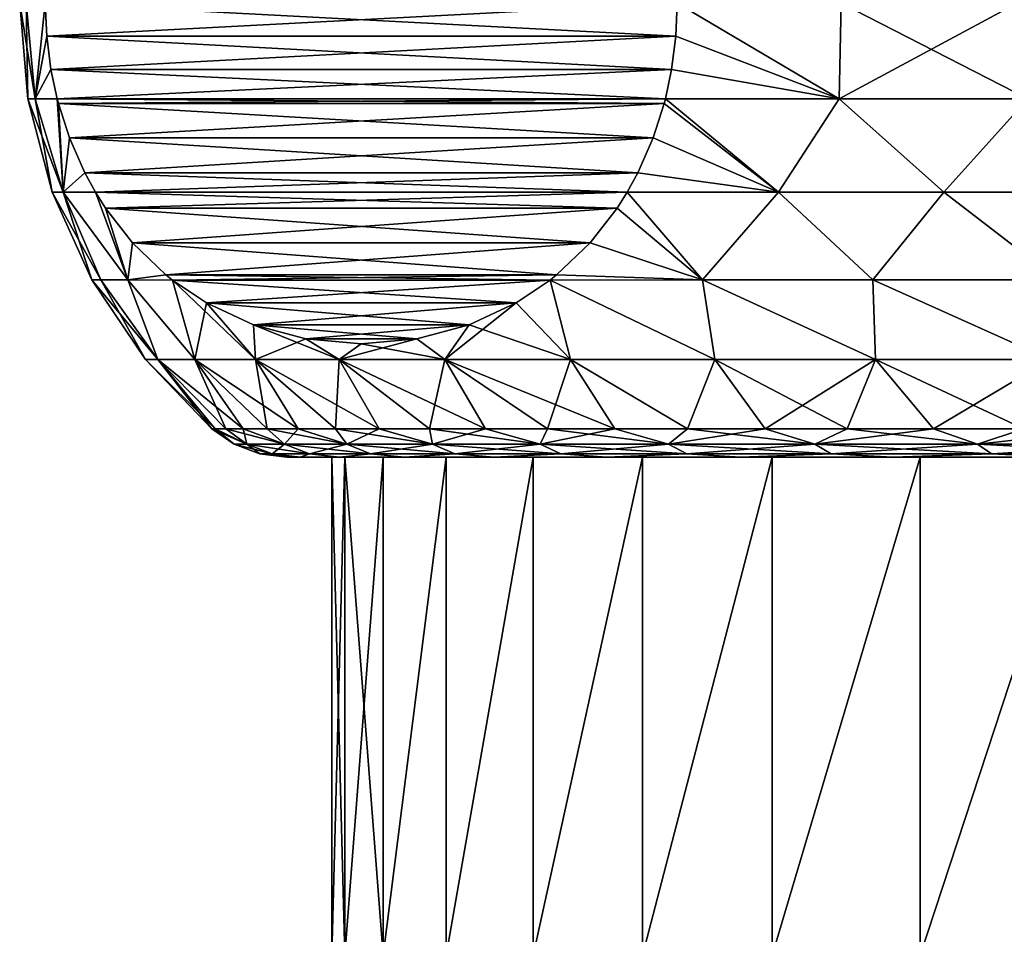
# Model space of a CAD drawing. Header units: metres. Extents: x -147 to 182, y -23 to 81.
# Tile 144 of 212: x 60.5 to 69.17, y 28.3 to 36.35. Entities that reach past the tile are written whole.
import ezdxf

# ---------------------------------------------------------------- set-up
doc = ezdxf.new("R2010")
doc.units = ezdxf.units.M
doc.layers.add('solid_ORA153_SW0001', color=7, linetype='CONTINUOUS')

msp = doc.modelspace()

# ---------------------------------------------------------------- linework, layer by layer
at = {"layer": 'solid_ORA153_SW0001'}
for points in [[(60.571747, 35.655998), (60.5, 36.5), (60.556534, 36.5, -1.343836)], [(60.636726, 35.655998, 1.437261), (60.5, 36.5), (60.571747, 35.655998)], [(60.556534, 36.5, 1.343836), (60.5, 36.5), (60.636726, 35.655998, 1.437261)], [(60.636726, 35.655998, -1.437261), (60.556534, 36.5, -1.343836), (60.725739, 36.5, -2.678175)], [(60.636726, 35.655998, -1.437261), (60.571747, 35.655998), (60.556534, 36.5, -1.343836)], [(60.725739, 36.5, 2.678175), (60.556534, 36.5, 1.343836), (60.636726, 35.655998, 1.437261)], [(60.737988, 36.208416, -2.699393), (60.636726, 35.655998, -1.437261), (60.725739, 36.5, -2.678175)], [(60.737988, 36.20842, 2.699392), (60.725739, 36.5, 2.678175), (60.636726, 35.655998, 1.437261)], [(66.28125, 36.20842, -12.300608), (60.737988, 36.208416, -2.699393), (60.725739, 36.5, -2.678175)], [(66.28125, 36.20842, -12.300608), (60.725739, 36.5, -2.678175), (66.293503, 36.5, -12.321825)], [(60.737988, 36.20842, 2.699392), (66.293503, 36.5, 12.321825), (60.725739, 36.5, 2.678175)], [(60.737988, 36.20842, 2.699392), (66.28125, 36.20842, 12.300608), (66.293503, 36.5, 12.321825)], [(66.28125, 36.20842, -12.300608), (66.293503, 36.5, -12.321825), (67.719887, 35.655998, -13.289802)], [(66.28125, 36.20842, 12.300608), (67.719887, 35.655998, 13.289802), (66.293503, 36.5, 12.321825)], [(66.293503, 36.5, -12.321825), (67.736198, 36.5, -13.3864), (67.719887, 35.655998, -13.289802)], [(67.719887, 35.655998, 13.289802), (67.736198, 36.5, 13.3864), (66.293503, 36.5, 12.321825)], [(69.28894, 36.5, -14.282878), (69.380753, 35.655998, -14.2487), (67.719887, 35.655998, -13.289802)], [(67.736198, 36.5, -13.3864), (69.28894, 36.5, -14.282878), (67.719887, 35.655998, -13.289802)], [(67.719887, 35.655998, 13.289802), (69.380753, 35.655998, 14.2487), (67.736198, 36.5, 13.3864)], [(69.380753, 35.655998, 14.2487), (69.28894, 36.5, 14.282878), (67.736198, 36.5, 13.3864)], [(60.737988, 36.20842, 2.699392), (60.636726, 35.655998, 1.437261), (60.775494, 35.91486, 2.764357)], [(60.737988, 36.208416, -2.699393), (60.775494, 35.914856, -2.764358), (60.636726, 35.655998, -1.437261)], [(66.28125, 36.20842, -12.300608), (66.243744, 35.914856, -12.235642), (60.737988, 36.208416, -2.699393)], [(60.737988, 36.20842, 2.699392), (60.775494, 35.91486, 2.764357), (66.28125, 36.20842, 12.300608)], [(66.243744, 35.914856, -12.235642), (60.775494, 35.914856, -2.764358), (60.737988, 36.208416, -2.699393)], [(60.775494, 35.91486, 2.764357), (66.243744, 35.91486, 12.235643), (66.28125, 36.20842, 12.300608)], [(66.28125, 36.20842, -12.300608), (67.719887, 35.655998, -13.289802), (66.243744, 35.914856, -12.235642)], [(66.28125, 36.20842, 12.300608), (66.243744, 35.91486, 12.235643), (67.719887, 35.655998, 13.289802)], [(60.775494, 35.91486, 2.764357), (60.636726, 35.655998, 1.437261), (60.830452, 35.656414, 2.85955)], [(60.775494, 35.914856, -2.764358), (60.830452, 35.656414, -2.85955), (60.636726, 35.655998, -1.437261)], [(60.775494, 35.91486, 2.764357), (60.830452, 35.656414, 2.85955), (66.243744, 35.91486, 12.235643)], [(66.188782, 35.656414, -12.14045), (60.830452, 35.656414, -2.85955), (60.775494, 35.914856, -2.764358)], [(66.243744, 35.914856, -12.235642), (66.188782, 35.656414, -12.14045), (60.775494, 35.914856, -2.764358)], [(60.830452, 35.656414, 2.85955), (66.188782, 35.656414, 12.14045), (66.243744, 35.91486, 12.235643)], [(66.243744, 35.91486, 12.235643), (66.188782, 35.656414, 12.14045), (67.719887, 35.655998, 13.289802)], [(66.243744, 35.914856, -12.235642), (67.719887, 35.655998, -13.289802), (66.188782, 35.656414, -12.14045)], [(60.785217, 34.835419), (60.571747, 35.655998), (60.636726, 35.655998, -1.437261)], [(60.881565, 34.835419, 1.737504), (60.571747, 35.655998), (60.785217, 34.835419)], [(60.636726, 35.655998, 1.437261), (60.571747, 35.655998), (60.881565, 34.835419, 1.737504)], [(60.881565, 34.835419, -1.737504), (60.636726, 35.655998, -1.437261), (60.830452, 35.656414, -2.85955)], [(60.830452, 35.656414, 2.85955), (60.636726, 35.655998, 1.437261), (60.881565, 34.835419, 1.737504)], [(60.881565, 34.835419, -1.737504), (60.785217, 34.835419), (60.636726, 35.655998, -1.437261)], [(60.881565, 34.835419, -1.737504), (60.830452, 35.656414, -2.85955), (60.840881, 35.616516, -2.87761)], [(66.17836, 35.616516, -12.12239), (60.840881, 35.616516, -2.87761), (60.830452, 35.656414, -2.85955)], [(66.17836, 35.616516, -12.12239), (60.830452, 35.656414, -2.85955), (66.188782, 35.656414, -12.14045)], [(60.840881, 35.61652, 2.877609), (66.188782, 35.656414, 12.14045), (60.830452, 35.656414, 2.85955)], [(60.840881, 35.61652, 2.877609), (60.830452, 35.656414, 2.85955), (60.881565, 34.835419, 1.737504)], [(60.840881, 35.61652, 2.877609), (66.17836, 35.61652, 12.122391), (66.188782, 35.656414, 12.14045)], [(66.17836, 35.616516, -12.12239), (66.188782, 35.656414, -12.14045), (67.186058, 34.835419, -12.657207)], [(67.186058, 34.835419, 12.657207), (66.188782, 35.656414, 12.14045), (66.17836, 35.61652, 12.122391)], [(66.188782, 35.656414, -12.14045), (67.719887, 35.655998, -13.289802), (67.186058, 34.835419, -12.657207)], [(67.186058, 34.835419, 12.657207), (67.719887, 35.655998, 13.289802), (66.188782, 35.656414, 12.14045)], [(67.719887, 35.655998, -13.289802), (68.642609, 34.835419, -13.609401), (67.186058, 34.835419, -12.657207)], [(67.186058, 34.835419, 12.657207), (68.642609, 34.835419, 13.609401), (67.719887, 35.655998, 13.289802)], [(67.719887, 35.655998, -13.289802), (69.380753, 35.655998, -14.2487), (68.642609, 34.835419, -13.609401)], [(68.642609, 34.835419, 13.609401), (69.380753, 35.655998, 14.2487), (67.719887, 35.655998, 13.289802)], [(69.380753, 35.655998, -14.2487), (70.195503, 34.835419, -14.394712), (68.642609, 34.835419, -13.609401)], [(68.642609, 34.835419, 13.609401), (70.195503, 34.835419, 14.394712), (69.380753, 35.655998, 14.2487)], [(60.938332, 35.312962, 3.046401), (66.17836, 35.61652, 12.122391), (60.840881, 35.61652, 2.877609)], [(60.938332, 35.312962, 3.046401), (60.840881, 35.61652, 2.877609), (60.881565, 34.835419, 1.737504)], [(60.938332, 35.312962, -3.046402), (60.881565, 34.835419, -1.737504), (60.840881, 35.616516, -2.87761)], [(66.080902, 35.312962, -11.953598), (60.938332, 35.312962, -3.046402), (60.840881, 35.616516, -2.87761)], [(66.080902, 35.312962, -11.953598), (60.840881, 35.616516, -2.87761), (66.17836, 35.616516, -12.12239)], [(60.938332, 35.312962, 3.046401), (66.080902, 35.312962, 11.953599), (66.17836, 35.61652, 12.122391)], [(66.080902, 35.312962, 11.953599), (67.186058, 34.835419, 12.657207), (66.17836, 35.61652, 12.122391)], [(66.080902, 35.312962, -11.953598), (66.17836, 35.616516, -12.12239), (67.186058, 34.835419, -12.657207)], [(60.938332, 35.312962, -3.046402), (61.074055, 35.004501, -3.281479), (60.881565, 34.835419, -1.737504)], [(60.938332, 35.312962, 3.046401), (60.881565, 34.835419, 1.737504), (61.074055, 35.004505, 3.281477)], [(65.945183, 35.004501, -11.718521), (61.074055, 35.004501, -3.281479), (60.938332, 35.312962, -3.046402)], [(66.080902, 35.312962, -11.953598), (65.945183, 35.004501, -11.718521), (60.938332, 35.312962, -3.046402)], [(60.938332, 35.312962, 3.046401), (61.074055, 35.004505, 3.281477), (66.080902, 35.312962, 11.953599)], [(61.074055, 35.004505, 3.281477), (65.945183, 35.004505, 11.718523), (66.080902, 35.312962, 11.953599)], [(66.080902, 35.312962, -11.953598), (67.186058, 34.835419, -12.657207), (65.945183, 35.004501, -11.718521)], [(66.080902, 35.312962, 11.953599), (65.945183, 35.004505, 11.718523), (67.186058, 34.835419, 12.657207)], [(61.074055, 35.004505, 3.281477), (60.881565, 34.835419, 1.737504), (61.166435, 34.83614, 3.441486)], [(61.074055, 35.004501, -3.281479), (61.166435, 34.83614, -3.441486), (60.881565, 34.835419, -1.737504)], [(61.074055, 35.004505, 3.281477), (61.166435, 34.83614, 3.441486), (65.945183, 35.004505, 11.718523)], [(65.852806, 34.83614, -11.558514), (61.166435, 34.83614, -3.441486), (61.074055, 35.004501, -3.281479)], [(65.945183, 35.004501, -11.718521), (65.852806, 34.83614, -11.558514), (61.074055, 35.004501, -3.281479)], [(61.166435, 34.83614, 3.441486), (65.852806, 34.83614, 11.558515), (65.945183, 35.004505, 11.718523)], [(65.945183, 35.004505, 11.718523), (65.852806, 34.83614, 11.558515), (67.186058, 34.835419, 12.657207)], [(65.945183, 35.004501, -11.718521), (67.186058, 34.835419, -12.657207), (65.852806, 34.83614, -11.558514)], [(61.13427, 34.06271), (60.785217, 34.835419), (60.881565, 34.835419, -1.737504)], [(61.214138, 34.06271, 1.564646), (60.785217, 34.835419), (61.13427, 34.06271)], [(60.881565, 34.835419, 1.737504), (60.785217, 34.835419), (61.214138, 34.06271, 1.564646)], [(61.452915, 34.06271, -3.113028), (60.881565, 34.835419, -1.737504), (61.166435, 34.83614, -3.441486)], [(61.166435, 34.83614, 3.441486), (60.881565, 34.835419, 1.737504), (61.452915, 34.06271, 3.113027)], [(61.214138, 34.06271, -1.564647), (61.13427, 34.06271), (60.881565, 34.835419, -1.737504)], [(61.452915, 34.06271, -3.113028), (61.214138, 34.06271, -1.564647), (60.881565, 34.835419, -1.737504)], [(60.881565, 34.835419, 1.737504), (61.214138, 34.06271, 1.564646), (61.452915, 34.06271, 3.113027)], [(61.452915, 34.06271, -3.113028), (61.166435, 34.83614, -3.441486), (61.256245, 34.69389, -3.597044)], [(65.762993, 34.69389, -11.402956), (61.256245, 34.69389, -3.597044), (61.166435, 34.83614, -3.441486)], [(65.762993, 34.69389, -11.402956), (61.166435, 34.83614, -3.441486), (65.852806, 34.83614, -11.558514)], [(61.256245, 34.69389, 3.597043), (65.852806, 34.83614, 11.558515), (61.166435, 34.83614, 3.441486)], [(61.256245, 34.69389, 3.597043), (61.166435, 34.83614, 3.441486), (61.452915, 34.06271, 3.113027)], [(61.256245, 34.69389, 3.597043), (65.762993, 34.69389, 11.402957), (65.852806, 34.83614, 11.558515)], [(65.762993, 34.69389, -11.402956), (65.852806, 34.83614, -11.558514), (66.516701, 34.06271, -11.680727)], [(66.516701, 34.06271, 11.680727), (65.852806, 34.83614, 11.558515), (65.762993, 34.69389, 11.402957)], [(65.852806, 34.83614, -11.558514), (67.186058, 34.835419, -12.657207), (66.516701, 34.06271, -11.680727)], [(66.516701, 34.06271, 11.680727), (67.186058, 34.835419, 12.657207), (65.852806, 34.83614, 11.558515)], [(67.186058, 34.835419, -12.657207), (68.017601, 34.06271, -12.812283), (66.516701, 34.06271, -11.680727)], [(66.516701, 34.06271, 11.680727), (68.017601, 34.06271, 12.812283), (67.186058, 34.835419, 12.657207)], [(67.186058, 34.835419, -12.657207), (68.642609, 34.835419, -13.609401), (68.017601, 34.06271, -12.812283)], [(68.017601, 34.06271, 12.812283), (68.642609, 34.835419, 13.609401), (67.186058, 34.835419, 12.657207)], [(68.642609, 34.835419, -13.609401), (69.645432, 34.06271, -13.752113), (68.017601, 34.06271, -12.812283)], [(68.017601, 34.06271, 12.812283), (69.645432, 34.06271, 13.752113), (68.642609, 34.835419, 13.609401)], [(68.642609, 34.835419, -13.609401), (70.195503, 34.835419, -14.394712), (69.645432, 34.06271, -13.752113)], [(69.645432, 34.06271, 13.752113), (70.195503, 34.835419, 14.394712), (68.642609, 34.835419, 13.609401)], [(61.492901, 34.389664, -4.006943), (61.452915, 34.06271, -3.113028), (61.256245, 34.69389, -3.597044)], [(65.526337, 34.389664, -10.993056), (61.492901, 34.389664, -4.006943), (61.256245, 34.69389, -3.597044)], [(65.526337, 34.389664, -10.993056), (61.256245, 34.69389, -3.597044), (65.762993, 34.69389, -11.402956)], [(61.492901, 34.389664, 4.006944), (65.762993, 34.69389, 11.402957), (61.256245, 34.69389, 3.597043)], [(61.492901, 34.389664, 4.006944), (61.256245, 34.69389, 3.597043), (61.452915, 34.06271, 3.113027)], [(61.492901, 34.389664, 4.006944), (65.526337, 34.389664, 10.993055), (65.762993, 34.69389, 11.402957)], [(65.526337, 34.389664, -10.993056), (65.762993, 34.69389, -11.402956), (66.516701, 34.06271, -11.680727)], [(65.526337, 34.389664, 10.993055), (66.516701, 34.06271, 11.680727), (65.762993, 34.69389, 11.402957)], [(61.492901, 34.389664, -4.006943), (61.789001, 34.106102, -4.519803), (61.452915, 34.06271, -3.113028)], [(61.492901, 34.389664, 4.006944), (61.452915, 34.06271, 3.113027), (61.789005, 34.106098, 4.519807)], [(65.230232, 34.106102, -10.480195), (61.789001, 34.106102, -4.519803), (61.492901, 34.389664, -4.006943)], [(65.526337, 34.389664, -10.993056), (65.230232, 34.106102, -10.480195), (61.492901, 34.389664, -4.006943)], [(61.492901, 34.389664, 4.006944), (61.789005, 34.106098, 4.519807), (65.526337, 34.389664, 10.993055)], [(61.789005, 34.106098, 4.519807), (65.230232, 34.106098, 10.480191), (65.526337, 34.389664, 10.993055)], [(65.526337, 34.389664, -10.993056), (66.516701, 34.06271, -11.680727), (65.230232, 34.106102, -10.480195)], [(65.526337, 34.389664, 10.993055), (65.230232, 34.106098, 10.480191), (66.516701, 34.06271, 11.680727)], [(61.789001, 34.106102, -4.519803), (61.84663, 34.060196, -4.619618), (61.452915, 34.06271, -3.113028)], [(61.789005, 34.106098, 4.519807), (61.452915, 34.06271, 3.113027), (61.84663, 34.060196, 4.619618)], [(65.172607, 34.060196, -10.380382), (61.84663, 34.060196, -4.619618), (61.789001, 34.106102, -4.519803)], [(65.230232, 34.106102, -10.480195), (65.172607, 34.060196, -10.380382), (61.789001, 34.106102, -4.519803)], [(61.789005, 34.106098, 4.519807), (61.84663, 34.060196, 4.619618), (65.230232, 34.106098, 10.480191)], [(61.84663, 34.060196, 4.619618), (65.172607, 34.060196, 10.380382), (65.230232, 34.106098, 10.480191)], [(65.230232, 34.106102, -10.480195), (66.516701, 34.06271, -11.680727), (65.172607, 34.060196, -10.380382)], [(65.230232, 34.106098, 10.480191), (65.172607, 34.060196, 10.380382), (66.516701, 34.06271, 11.680727)], [(61.608864, 33.360085), (61.13427, 34.06271), (61.214138, 34.06271, -1.564647)], [(61.717438, 33.360085, 1.794928), (61.13427, 34.06271), (61.608864, 33.360085)], [(61.214138, 34.06271, 1.564646), (61.13427, 34.06271), (61.717438, 33.360085, 1.794928)], [(61.717438, 33.360085, -1.794928), (61.214138, 34.06271, -1.564647), (61.452915, 34.06271, -3.113028)], [(61.717438, 33.360085, -1.794928), (61.608864, 33.360085), (61.214138, 34.06271, -1.564647)], [(61.452915, 34.06271, 3.113027), (61.214138, 34.06271, 1.564646), (61.717438, 33.360085, 1.794928)], [(62.041573, 33.360085, -3.563682), (61.452915, 34.06271, -3.113028), (61.84663, 34.060196, -4.619618)], [(62.041573, 33.360085, -3.563682), (61.717438, 33.360085, -1.794928), (61.452915, 34.06271, -3.113028)], [(61.452915, 34.06271, 3.113027), (61.717438, 33.360085, 1.794928), (62.041573, 33.360085, 3.563682)], [(61.84663, 34.060196, 4.619618), (61.452915, 34.06271, 3.113027), (62.041573, 33.360085, 3.563682)], [(62.041573, 33.360085, -3.563682), (61.84663, 34.060196, -4.619618), (62.145721, 33.859661, -5.137659)], [(64.873512, 33.859661, -9.862336), (62.145721, 33.859661, -5.137659), (61.84663, 34.060196, -4.619618)], [(64.873512, 33.859661, -9.862336), (61.84663, 34.060196, -4.619618), (65.172607, 34.060196, -10.380382)], [(62.145725, 33.859661, 5.137665), (65.172607, 34.060196, 10.380382), (61.84663, 34.060196, 4.619618)], [(61.84663, 34.060196, 4.619618), (62.041573, 33.360085, 3.563682), (62.576546, 33.360085, 5.280469)], [(62.145725, 33.859661, 5.137665), (61.84663, 34.060196, 4.619618), (62.576546, 33.360085, 5.280469)], [(62.145725, 33.859661, 5.137665), (64.873512, 33.859657, 9.862331), (65.172607, 34.060196, 10.380382)], [(64.873512, 33.859661, -9.862336), (65.172607, 34.060196, -10.380382), (65.353828, 33.360085, -9.87465)], [(65.353828, 33.360085, 9.87465), (65.172607, 34.060196, 10.380382), (64.873512, 33.859657, 9.862331)], [(65.172607, 34.060196, -10.380382), (66.516701, 34.06271, -11.680727), (66.625351, 33.360085, -11.146175)], [(66.625351, 33.360085, 11.146175), (66.516701, 34.06271, 11.680727), (65.172607, 34.060196, 10.380382)], [(65.172607, 34.060196, -10.380382), (66.625351, 33.360085, -11.146175), (65.353828, 33.360085, -9.87465)], [(65.353828, 33.360085, 9.87465), (66.625351, 33.360085, 11.146175), (65.172607, 34.060196, 10.380382)], [(66.516701, 34.06271, -11.680727), (68.040871, 33.360085, -12.255164), (66.625351, 33.360085, -11.146175)], [(66.516701, 34.06271, -11.680727), (68.017601, 34.06271, -12.812283), (68.040871, 33.360085, -12.255164)], [(68.040871, 33.360085, 12.255164), (68.017601, 34.06271, 12.812283), (66.516701, 34.06271, 11.680727)], [(66.625351, 33.360085, 11.146175), (68.040871, 33.360085, 12.255164), (66.516701, 34.06271, 11.680727)], [(68.017601, 34.06271, -12.812283), (69.579742, 33.360085, -13.185446), (68.040871, 33.360085, -12.255164)], [(68.017601, 34.06271, -12.812283), (69.645432, 34.06271, -13.752113), (69.579742, 33.360085, -13.185446)], [(69.579742, 33.360085, 13.185446), (69.645432, 34.06271, 13.752113), (68.017601, 34.06271, 12.812283)], [(68.040871, 33.360085, 12.255164), (69.579742, 33.360085, 13.185446), (68.017601, 34.06271, 12.812283)], [(62.576546, 33.360085, -5.280469), (62.041573, 33.360085, -3.563682), (62.145721, 33.859661, -5.137659)], [(62.56036, 33.666569, -5.855833), (62.576546, 33.360085, -5.280469), (62.145721, 33.859661, -5.137659)], [(64.458878, 33.666569, -9.144157), (62.145721, 33.859661, -5.137659), (64.873512, 33.859661, -9.862336)], [(62.56036, 33.666569, -5.855833), (62.145721, 33.859661, -5.137659), (64.458878, 33.666569, -9.144157)], [(62.560364, 33.666569, 5.855839), (64.873512, 33.859657, 9.862331), (62.145725, 33.859661, 5.137665)], [(62.560364, 33.666569, 5.855839), (62.145725, 33.859661, 5.137665), (62.576546, 33.360085, 5.280469)], [(64.45887, 33.666565, 9.144153), (64.873512, 33.859657, 9.862331), (62.560364, 33.666569, 5.855839)], [(64.873512, 33.859661, -9.862336), (65.353828, 33.360085, -9.87465), (64.244835, 33.360085, -8.459129)], [(64.458878, 33.666569, -9.144157), (64.873512, 33.859661, -9.862336), (64.244835, 33.360085, -8.459129)], [(64.45887, 33.666565, 9.144153), (65.353828, 33.360085, 9.87465), (64.873512, 33.859657, 9.862331)], [(62.56036, 33.666569, -5.855833), (63.021736, 33.542744, -6.654959), (62.576546, 33.360085, -5.280469)], [(62.56036, 33.666569, -5.855833), (64.458878, 33.666569, -9.144157), (63.997498, 33.542744, -8.345028)], [(62.56036, 33.666569, -5.855833), (63.997498, 33.542744, -8.345028), (63.021736, 33.542744, -6.654959)], [(62.560364, 33.666569, 5.855839), (62.576546, 33.360085, 5.280469), (63.314552, 33.360085, 6.920256)], [(63.021736, 33.542744, 6.654963), (62.560364, 33.666569, 5.855839), (63.314552, 33.360085, 6.920256)], [(64.45887, 33.666565, 9.144153), (62.560364, 33.666569, 5.855839), (63.021736, 33.542744, 6.654963)], [(64.45887, 33.666565, 9.144153), (63.021736, 33.542744, 6.654963), (63.997494, 33.542744, 8.345025)], [(64.45887, 33.666565, 9.144153), (63.997494, 33.542744, 8.345025), (64.244835, 33.360085, 8.459129)], [(63.997498, 33.542744, -8.345028), (64.458878, 33.666569, -9.144157), (64.244835, 33.360085, -8.459129)], [(64.45887, 33.666565, 9.144153), (64.244835, 33.360085, 8.459129), (65.353828, 33.360085, 9.87465)], [(63.021736, 33.542744, -6.654959), (63.314552, 33.360085, -6.920256), (62.576546, 33.360085, -5.280469)], [(63.021736, 33.542744, -6.654959), (63.509617, 33.5, -7.499994), (63.314552, 33.360085, -6.920256)], [(63.021736, 33.542744, -6.654959), (63.997498, 33.542744, -8.345028), (63.509617, 33.5, -7.499994)], [(63.509617, 33.5, 7.499995), (63.021736, 33.542744, 6.654963), (63.314552, 33.360085, 6.920256)], [(63.997494, 33.542744, 8.345025), (63.021736, 33.542744, 6.654963), (63.509617, 33.5, 7.499995)], [(63.997498, 33.542744, -8.345028), (64.244835, 33.360085, -8.459129), (63.314552, 33.360085, -6.920256)], [(63.509617, 33.5, -7.499994), (63.997498, 33.542744, -8.345028), (63.314552, 33.360085, -6.920256)], [(63.509617, 33.5, 7.499995), (63.314552, 33.360085, 6.920256), (64.244835, 33.360085, 8.459129)], [(63.997494, 33.542744, 8.345025), (63.509617, 33.5, 7.499995), (64.244835, 33.360085, 8.459129)], [(61.717438, 33.360085, -1.794928), (62.19281, 32.75), (61.608864, 33.360085)], [(62.223442, 32.75, 0.935735), (61.608864, 33.360085), (62.19281, 32.75)], [(61.717438, 33.360085, 1.794928), (61.608864, 33.360085), (62.223442, 32.75, 0.935735)], [(61.717438, 33.360085, -1.794928), (62.223442, 32.75, -0.935735), (62.19281, 32.75)], [(61.717438, 33.360085, -1.794928), (62.315212, 32.75, -1.867463), (62.223442, 32.75, -0.935735)], [(62.041573, 33.360085, -3.563682), (62.315212, 32.75, -1.867463), (61.717438, 33.360085, -1.794928)], [(61.717438, 33.360085, 1.794928), (62.223442, 32.75, 0.935735), (62.315212, 32.75, 1.867463)], [(61.717438, 33.360085, 1.794928), (62.315212, 32.75, 1.867463), (62.46772, 32.75, 2.791194)], [(61.717438, 33.360085, 1.794928), (62.46772, 32.75, 2.791194), (62.041573, 33.360085, 3.563682)], [(62.041573, 33.360085, -3.563682), (62.680317, 32.75, -3.702973), (62.46772, 32.75, -2.791194)], [(62.576546, 33.360085, -5.280469), (62.680317, 32.75, -3.702973), (62.041573, 33.360085, -3.563682)], [(62.041573, 33.360085, -3.563682), (62.46772, 32.75, -2.791194), (62.315212, 32.75, -1.867463)], [(62.041573, 33.360085, 3.563682), (62.46772, 32.75, 2.791194), (62.680317, 32.75, 3.702973)], [(62.041573, 33.360085, 3.563682), (62.680317, 32.75, 3.702973), (62.952091, 32.75, 4.598895)], [(62.041573, 33.360085, 3.563682), (62.952091, 32.75, 4.598895), (62.576546, 33.360085, 5.280469)], [(62.576546, 33.360085, -5.280469), (63.281879, 32.75, -5.475124), (62.952091, 32.75, -4.598895)], [(63.314552, 33.360085, -6.920256), (63.281879, 32.75, -5.475124), (62.576546, 33.360085, -5.280469)], [(62.576546, 33.360085, -5.280469), (62.952091, 32.75, -4.598895), (62.680317, 32.75, -3.702973)], [(62.576546, 33.360085, 5.280469), (62.952091, 32.75, 4.598895), (63.281879, 32.75, 5.475124)], [(62.576546, 33.360085, 5.280469), (63.281879, 32.75, 5.475124), (63.668274, 32.75, 6.327908)], [(62.576546, 33.360085, 5.280469), (63.668274, 32.75, 6.327908), (63.314552, 33.360085, 6.920256)], [(63.314552, 33.360085, -6.920256), (63.668274, 32.75, -6.327908), (63.281879, 32.75, -5.475124)], [(63.314552, 33.360085, -6.920256), (64.109612, 32.75, -7.153594), (63.668274, 32.75, -6.327908)], [(64.244835, 33.360085, -8.459129), (64.109612, 32.75, -7.153594), (63.314552, 33.360085, -6.920256)], [(63.314552, 33.360085, 6.920256), (63.668274, 32.75, 6.327908), (64.109612, 32.75, 7.153594)], [(63.314552, 33.360085, 6.920256), (64.109612, 32.75, 7.153594), (64.604004, 32.75, 7.948648)], [(63.314552, 33.360085, 6.920256), (64.604004, 32.75, 7.948648), (64.244835, 33.360085, 8.459129)], [(64.244835, 33.360085, -8.459129), (64.604004, 32.75, -7.948648), (64.109612, 32.75, -7.153594)], [(64.244835, 33.360085, -8.459129), (65.149345, 32.75, -8.709665), (64.604004, 32.75, -7.948648)], [(65.353828, 33.360085, -9.87465), (65.149345, 32.75, -8.709665), (64.244835, 33.360085, -8.459129)], [(64.244835, 33.360085, 8.459129), (64.604004, 32.75, 7.948648), (65.149345, 32.75, 8.709665)], [(64.244835, 33.360085, 8.459129), (65.149345, 32.75, 8.709665), (65.743286, 32.75, 9.433385)], [(64.244835, 33.360085, 8.459129), (65.743286, 32.75, 9.433385), (65.353828, 33.360085, 9.87465)], [(65.353828, 33.360085, -9.87465), (65.743286, 32.75, -9.433385), (65.149345, 32.75, -8.709665)], [(65.353828, 33.360085, -9.87465), (66.383293, 32.75, -10.116711), (65.743286, 32.75, -9.433385)], [(66.625351, 33.360085, -11.146175), (66.383293, 32.75, -10.116711), (65.353828, 33.360085, -9.87465)], [(65.353828, 33.360085, 9.87465), (65.743286, 32.75, 9.433385), (66.383293, 32.75, 10.116711)], [(65.353828, 33.360085, 9.87465), (66.383293, 32.75, 10.116711), (66.625351, 33.360085, 11.146175)], [(66.625351, 33.360085, -11.146175), (67.066612, 32.75, -10.756714), (66.383293, 32.75, -10.116711)], [(66.625351, 33.360085, 11.146175), (66.383293, 32.75, 10.116711), (67.066612, 32.75, 10.756714)], [(68.040871, 33.360085, -12.255164), (67.066612, 32.75, -10.756714), (66.625351, 33.360085, -11.146175)], [(66.625351, 33.360085, 11.146175), (67.066612, 32.75, 10.756714), (67.790337, 32.75, 11.350657)], [(66.625351, 33.360085, 11.146175), (67.790337, 32.75, 11.350657), (68.040871, 33.360085, 12.255164)], [(68.040871, 33.360085, -12.255164), (67.790337, 32.75, -11.350657), (67.066612, 32.75, -10.756714)], [(68.040871, 33.360085, -12.255164), (68.551353, 32.75, -11.895993), (67.790337, 32.75, -11.350657)], [(68.040871, 33.360085, 12.255164), (67.790337, 32.75, 11.350657), (68.551353, 32.75, 11.895993)], [(69.579742, 33.360085, -13.185446), (68.551353, 32.75, -11.895993), (68.040871, 33.360085, -12.255164)], [(68.040871, 33.360085, 12.255164), (68.551353, 32.75, 11.895993), (69.346405, 32.75, 12.390389)], [(68.040871, 33.360085, 12.255164), (69.346405, 32.75, 12.390389), (69.579742, 33.360085, 13.185446)], [(69.579742, 33.360085, -13.185446), (69.346405, 32.75, -12.390389), (68.551353, 32.75, -11.895993)], [(62.223442, 32.75, -0.935735), (62.390854, 32.61385), (62.19281, 32.75)], [(62.50211, 32.61385, 1.768345), (62.19281, 32.75), (62.390854, 32.61385)], [(62.223442, 32.75, 0.935735), (62.19281, 32.75), (62.50211, 32.61385, 1.768345)], [(62.223442, 32.75, -0.935735), (62.50211, 32.61385, -1.768345), (62.390854, 32.61385)], [(62.223442, 32.75, -0.935735), (62.315212, 32.75, -1.867463), (62.50211, 32.61385, -1.768345)], [(62.315212, 32.75, 1.867463), (62.223442, 32.75, 0.935735), (62.50211, 32.61385, 1.768345)], [(62.315212, 32.75, -1.867463), (62.46772, 32.75, -2.791194), (62.50211, 32.61385, -1.768345)], [(62.315212, 32.75, 1.867463), (62.50211, 32.61385, 1.768345), (62.834118, 32.61385, 3.508802)], [(62.46772, 32.75, 2.791194), (62.315212, 32.75, 1.867463), (62.834118, 32.61385, 3.508802)], [(62.46772, 32.75, -2.791194), (62.834118, 32.61385, -3.508802), (62.50211, 32.61385, -1.768345)], [(62.46772, 32.75, -2.791194), (62.680317, 32.75, -3.702973), (62.834118, 32.61385, -3.508802)], [(62.680317, 32.75, 3.702973), (62.46772, 32.75, 2.791194), (62.834118, 32.61385, 3.508802)], [(62.680317, 32.75, -3.702973), (62.952091, 32.75, -4.598895), (62.834118, 32.61385, -3.508802)], [(62.680317, 32.75, 3.702973), (62.834118, 32.61385, 3.508802), (63.381649, 32.61385, 5.193923)], [(62.952091, 32.75, 4.598895), (62.680317, 32.75, 3.702973), (63.381649, 32.61385, 5.193923)], [(62.952091, 32.75, -4.598895), (63.381649, 32.61385, -5.193923), (62.834118, 32.61385, -3.508802)], [(62.952091, 32.75, -4.598895), (63.281879, 32.75, -5.475124), (63.381649, 32.61385, -5.193923)], [(63.281879, 32.75, 5.475124), (62.952091, 32.75, 4.598895), (63.381649, 32.61385, 5.193923)], [(63.281879, 32.75, -5.475124), (63.668274, 32.75, -6.327908), (63.381649, 32.61385, -5.193923)], [(63.281879, 32.75, 5.475124), (63.381649, 32.61385, 5.193923), (64.136063, 32.61385, 6.797133)], [(63.668274, 32.75, 6.327908), (63.281879, 32.75, 5.475124), (64.136063, 32.61385, 6.797133)], [(63.668274, 32.75, -6.327908), (64.136063, 32.61385, -6.797133), (63.381649, 32.61385, -5.193923)], [(63.668274, 32.75, -6.327908), (64.109612, 32.75, -7.153594), (64.136063, 32.61385, -6.797133)], [(64.109612, 32.75, 7.153594), (63.668274, 32.75, 6.327908), (64.136063, 32.61385, 6.797133)], [(64.109612, 32.75, -7.153594), (64.604004, 32.75, -7.948648), (64.136063, 32.61385, -6.797133)], [(64.109612, 32.75, 7.153594), (64.136063, 32.61385, 6.797133), (65.085457, 32.61385, 8.293148)], [(64.604004, 32.75, 7.948648), (64.109612, 32.75, 7.153594), (65.085457, 32.61385, 8.293148)], [(64.604004, 32.75, -7.948648), (65.085457, 32.61385, -8.293148), (64.136063, 32.61385, -6.797133)], [(64.604004, 32.75, -7.948648), (65.149345, 32.75, -8.709665), (65.085457, 32.61385, -8.293148)], [(65.149345, 32.75, 8.709665), (64.604004, 32.75, 7.948648), (65.085457, 32.61385, 8.293148)], [(65.743286, 32.75, -9.433385), (66.214874, 32.61385, -9.658376), (65.085457, 32.61385, -8.293148)], [(65.149345, 32.75, -8.709665), (65.743286, 32.75, -9.433385), (65.085457, 32.61385, -8.293148)], [(65.149345, 32.75, 8.709665), (65.085457, 32.61385, 8.293148), (66.214874, 32.61385, 9.658376)], [(65.743286, 32.75, 9.433385), (65.149345, 32.75, 8.709665), (66.214874, 32.61385, 9.658376)], [(65.743286, 32.75, -9.433385), (66.383293, 32.75, -10.116711), (66.214874, 32.61385, -9.658376)], [(66.383293, 32.75, 10.116711), (65.743286, 32.75, 9.433385), (66.214874, 32.61385, 9.658376)], [(67.066612, 32.75, -10.756714), (67.506493, 32.61385, -10.871284), (66.214874, 32.61385, -9.658376)], [(66.383293, 32.75, -10.116711), (67.066612, 32.75, -10.756714), (66.214874, 32.61385, -9.658376)], [(66.383293, 32.75, 10.116711), (66.214874, 32.61385, 9.658376), (67.506493, 32.61385, 10.871284)], [(67.066612, 32.75, 10.756714), (66.383293, 32.75, 10.116711), (67.506493, 32.61385, 10.871284)], [(67.066612, 32.75, -10.756714), (67.790337, 32.75, -11.350657), (67.506493, 32.61385, -10.871284)], [(67.790337, 32.75, 11.350657), (67.066612, 32.75, 10.756714), (67.506493, 32.61385, 10.871284)], [(68.551353, 32.75, -11.895993), (68.939941, 32.61385, -11.912746), (67.506493, 32.61385, -10.871284)], [(67.790337, 32.75, -11.350657), (68.551353, 32.75, -11.895993), (67.506493, 32.61385, -10.871284)], [(67.790337, 32.75, 11.350657), (67.506493, 32.61385, 10.871284), (68.939941, 32.61385, 11.912746)], [(68.551353, 32.75, 11.895993), (67.790337, 32.75, 11.350657), (68.939941, 32.61385, 11.912746)], [(68.551353, 32.75, -11.895993), (69.346405, 32.75, -12.390389), (68.939941, 32.61385, -11.912746)], [(69.346405, 32.75, 12.390389), (68.551353, 32.75, 11.895993), (68.939941, 32.61385, 11.912746)], [(70.172089, 32.75, -12.831728), (70.492615, 32.61385, -12.766337), (68.939941, 32.61385, -11.912746)], [(69.346405, 32.75, -12.390389), (70.172089, 32.75, -12.831728), (68.939941, 32.61385, -11.912746)], [(69.346405, 32.75, 12.390389), (68.939941, 32.61385, 11.912746), (70.492615, 32.61385, 12.766337)], [(62.50211, 32.61385, -1.768345), (62.615894, 32.52882), (62.390854, 32.61385)], [(62.725376, 32.52882, 1.74014), (62.390854, 32.61385), (62.615894, 32.52882)], [(62.50211, 32.61385, 1.768345), (62.390854, 32.61385), (62.725376, 32.52882, 1.74014)], [(62.50211, 32.61385, -1.768345), (62.725376, 32.52882, -1.74014), (62.615894, 32.52882)], [(62.50211, 32.61385, -1.768345), (62.834118, 32.61385, -3.508802), (62.725376, 32.52882, -1.74014)], [(62.50211, 32.61385, 1.768345), (62.725376, 32.52882, 1.74014), (63.05209, 32.52882, 3.452837)], [(62.834118, 32.61385, 3.508802), (62.50211, 32.61385, 1.768345), (63.05209, 32.52882, 3.452837)], [(62.834118, 32.61385, -3.508802), (63.05209, 32.52882, -3.452837), (62.725376, 32.52882, -1.74014)], [(62.834118, 32.61385, -3.508802), (63.381649, 32.61385, -5.193923), (63.05209, 32.52882, -3.452837)], [(62.834118, 32.61385, 3.508802), (63.05209, 32.52882, 3.452837), (63.590885, 32.52882, 5.11108)], [(63.381649, 32.61385, 5.193923), (62.834118, 32.61385, 3.508802), (63.590885, 32.52882, 5.11108)], [(63.381649, 32.61385, -5.193923), (63.590885, 32.52882, -5.11108), (63.05209, 32.52882, -3.452837)], [(63.381649, 32.61385, -5.193923), (64.136063, 32.61385, -6.797133), (63.590885, 32.52882, -5.11108)], [(63.381649, 32.61385, 5.193923), (63.590885, 32.52882, 5.11108), (64.333267, 32.52882, 6.688719)], [(64.136063, 32.61385, 6.797133), (63.381649, 32.61385, 5.193923), (64.333267, 32.52882, 6.688719)], [(64.136063, 32.61385, -6.797133), (64.333267, 32.52882, -6.688719), (63.590885, 32.52882, -5.11108)], [(64.136063, 32.61385, -6.797133), (65.085457, 32.61385, -8.293148), (64.333267, 32.52882, -6.688719)], [(64.136063, 32.61385, 6.797133), (64.333267, 32.52882, 6.688719), (65.267525, 32.52882, 8.160872)], [(65.085457, 32.61385, 8.293148), (64.136063, 32.61385, 6.797133), (65.267525, 32.52882, 8.160872)], [(65.085457, 32.61385, -8.293148), (65.267525, 32.52882, -8.160872), (64.333267, 32.52882, -6.688719)], [(65.085457, 32.61385, -8.293148), (66.214874, 32.61385, -9.658376), (65.267525, 32.52882, -8.160872)], [(65.085457, 32.61385, 8.293148), (65.267525, 32.52882, 8.160872), (66.378922, 32.52882, 9.504324)], [(66.214874, 32.61385, 9.658376), (65.085457, 32.61385, 8.293148), (66.378922, 32.52882, 9.504324)], [(66.214874, 32.61385, -9.658376), (66.378922, 32.52882, -9.504324), (65.267525, 32.52882, -8.160872)], [(66.214874, 32.61385, -9.658376), (67.506493, 32.61385, -10.871284), (66.378922, 32.52882, -9.504324)], [(66.214874, 32.61385, 9.658376), (66.378922, 32.52882, 9.504324), (67.64994, 32.52882, 10.697886)], [(67.506493, 32.61385, 10.871284), (66.214874, 32.61385, 9.658376), (67.64994, 32.52882, 10.697886)], [(67.506493, 32.61385, -10.871284), (67.64994, 32.52882, -10.697886), (66.378922, 32.52882, -9.504324)], [(67.506493, 32.61385, -10.871284), (68.939941, 32.61385, -11.912746), (67.64994, 32.52882, -10.697886)], [(67.506493, 32.61385, 10.871284), (67.64994, 32.52882, 10.697886), (69.060524, 32.52882, 11.722737)], [(68.939941, 32.61385, 11.912746), (67.506493, 32.61385, 10.871284), (69.060524, 32.52882, 11.722737)], [(68.939941, 32.61385, -11.912746), (69.060524, 32.52882, -11.722737), (67.64994, 32.52882, -10.697886)], [(68.939941, 32.61385, -11.912746), (70.492615, 32.61385, -12.766337), (69.060524, 32.52882, -11.722737)], [(68.939941, 32.61385, 11.912746), (69.060524, 32.52882, 11.722737), (70.588432, 32.52882, 12.562714)], [(70.492615, 32.61385, 12.766337), (68.939941, 32.61385, 11.912746), (70.588432, 32.52882, 12.562714)], [(70.492615, 32.61385, -12.766337), (70.588432, 32.52882, -12.562714), (69.060524, 32.52882, -11.722737)], [(62.615894, 32.52882), (62.854248, 32.5), (62.970413, 32.5, 1.776726)], [(62.615894, 32.52882), (62.725376, 32.52882, -1.74014), (62.854248, 32.5)], [(62.725376, 32.52882, 1.74014), (62.615894, 32.52882), (62.970413, 32.5, 1.776726)], [(62.725376, 32.52882, -1.74014), (62.970413, 32.5, -1.776726), (62.854248, 32.5)], [(63.05209, 32.52882, 3.452837), (62.725376, 32.52882, 1.74014), (62.970413, 32.5, 1.776726)], [(62.725376, 32.52882, -1.74014), (63.05209, 32.52882, -3.452837), (62.970413, 32.5, -1.776726)], [(63.363358, 32.5, 1.729488), (62.970413, 32.5, 1.776726), (62.854248, 32.5)], [(63.25, 32.5), (62.854248, 32.5), (62.970413, 32.5, -1.776726)], [(63.363358, 32.5, 1.729488), (62.854248, 32.5), (63.25, 32.5)], [(63.05209, 32.52882, 3.452837), (62.970413, 32.5, 1.776726), (63.318268, 32.5, 3.528239)], [(63.05209, 32.52882, -3.452837), (63.318268, 32.5, -3.528239), (62.970413, 32.5, -1.776726)], [(63.701477, 32.5, 3.429327), (63.318268, 32.5, 3.528239), (62.970413, 32.5, 1.776726)], [(63.363358, 32.5, 1.729488), (63.701477, 32.5, 3.429327), (62.970413, 32.5, 1.776726)], [(63.701477, 32.5, -3.429327), (62.970413, 32.5, -1.776726), (63.318268, 32.5, -3.528239)], [(63.363358, 32.5, -1.729488), (63.25, 32.5), (62.970413, 32.5, -1.776726)], [(63.701477, 32.5, -3.429327), (63.363358, 32.5, -1.729488), (62.970413, 32.5, -1.776726)], [(63.590885, 32.52882, 5.11108), (63.05209, 32.52882, 3.452837), (63.318268, 32.5, 3.528239)], [(63.05209, 32.52882, -3.452837), (63.590885, 32.52882, -5.11108), (63.318268, 32.5, -3.528239)], [(63.25, 28.108868), (63.25, 32.5), (63.363358, 32.5, -1.729488)], [(63.363354, 28.108868, 1.729456), (63.363358, 32.5, 1.729488), (63.25, 32.5)], [(63.25, 28.108868), (63.363354, 28.108868, 1.729456), (63.25, 32.5)], [(63.363354, 28.108868, -1.729456), (63.25, 28.108868), (63.363358, 32.5, -1.729488)], [(63.590885, 32.52882, 5.11108), (63.318268, 32.5, 3.528239), (63.891602, 32.5, 5.2187)], [(63.590885, 32.52882, -5.11108), (63.891602, 32.5, -5.2187), (63.318268, 32.5, -3.528239)], [(64.258606, 32.5, 5.070576), (63.891602, 32.5, 5.2187), (63.318268, 32.5, 3.528239)], [(63.701477, 32.5, 3.429327), (64.258606, 32.5, 5.070576), (63.318268, 32.5, 3.528239)], [(64.258606, 32.5, -5.070576), (63.318268, 32.5, -3.528239), (63.891602, 32.5, -5.2187)], [(64.258606, 32.5, -5.070576), (63.701477, 32.5, -3.429327), (63.318268, 32.5, -3.528239)], [(63.363354, 28.108868, -1.729456), (63.363358, 32.5, -1.729488), (63.701477, 32.5, -3.429327)], [(63.701504, 28.108868, -3.429435), (63.363354, 28.108868, -1.729456), (63.701477, 32.5, -3.429327)], [(63.363354, 28.108868, 1.729456), (63.701504, 28.108868, 3.429435), (63.363358, 32.5, 1.729488)], [(63.701504, 28.108868, 3.429435), (63.701477, 32.5, 3.429327), (63.363358, 32.5, 1.729488)], [(64.333267, 32.52882, 6.688719), (63.590885, 32.52882, 5.11108), (63.891602, 32.5, 5.2187)], [(63.590885, 32.52882, -5.11108), (64.333267, 32.52882, -6.688719), (63.891602, 32.5, -5.2187)], [(63.701504, 28.108868, -3.429435), (63.701477, 32.5, -3.429327), (64.258606, 32.5, -5.070576)], [(63.701504, 28.108868, 3.429435), (64.258606, 32.5, 5.070576), (63.701477, 32.5, 3.429327)], [(64.258629, 28.108868, -5.070642), (63.701504, 28.108868, -3.429435), (64.258606, 32.5, -5.070576)], [(63.701504, 28.108868, 3.429435), (64.258629, 28.108868, 5.070642), (64.258606, 32.5, 5.070576)], [(64.333267, 32.52882, 6.688719), (63.891602, 32.5, 5.2187), (64.680893, 32.5, 6.820203)], [(64.333267, 32.52882, -6.688719), (64.680893, 32.5, -6.820203), (63.891602, 32.5, -5.2187)], [(65.025162, 32.5, 6.624999), (64.680893, 32.5, 6.820203), (63.891602, 32.5, 5.2187)], [(64.258606, 32.5, 5.070576), (65.025162, 32.5, 6.624999), (63.891602, 32.5, 5.2187)], [(65.025162, 32.5, -6.624999), (63.891602, 32.5, -5.2187), (64.680893, 32.5, -6.820203)], [(65.025162, 32.5, -6.624999), (64.258606, 32.5, -5.070576), (63.891602, 32.5, -5.2187)], [(64.258629, 28.108868, -5.070642), (64.258606, 32.5, -5.070576), (65.025162, 32.5, -6.624999)], [(64.258629, 28.108868, 5.070642), (65.025162, 32.5, 6.624999), (64.258606, 32.5, 5.070576)], [(65.025192, 28.108868, -6.625048), (64.258629, 28.108868, -5.070642), (65.025162, 32.5, -6.624999)], [(64.258629, 28.108868, 5.070642), (65.025192, 28.108868, 6.625048), (65.025162, 32.5, 6.624999)], [(65.267525, 32.52882, 8.160872), (64.333267, 32.52882, 6.688719), (64.680893, 32.5, 6.820203)], [(64.333267, 32.52882, -6.688719), (65.267525, 32.52882, -8.160872), (64.680893, 32.5, -6.820203)], [(65.267525, 32.52882, 8.160872), (64.680893, 32.5, 6.820203), (65.672417, 32.5, 8.304816)], [(65.267525, 32.52882, -8.160872), (65.672417, 32.5, -8.304816), (64.680893, 32.5, -6.820203)], [(65.988052, 32.5, 8.066071), (65.672417, 32.5, 8.304816), (64.680893, 32.5, 6.820203)], [(65.025162, 32.5, 6.624999), (65.988052, 32.5, 8.066071), (64.680893, 32.5, 6.820203)], [(65.988052, 32.5, -8.066071), (64.680893, 32.5, -6.820203), (65.672417, 32.5, -8.304816)], [(65.988052, 32.5, -8.066071), (65.025162, 32.5, -6.624999), (64.680893, 32.5, -6.820203)], [(65.025192, 28.108868, -6.625048), (65.025162, 32.5, -6.624999), (65.988052, 32.5, -8.066071)], [(65.025192, 28.108868, 6.625048), (65.988052, 32.5, 8.066071), (65.025162, 32.5, 6.624999)], [(65.988144, 28.108868, -8.066184), (65.025192, 28.108868, -6.625048), (65.988052, 32.5, -8.066071)], [(65.025192, 28.108868, 6.625048), (65.988144, 28.108868, 8.066184), (65.988052, 32.5, 8.066071)], [(66.378922, 32.52882, 9.504324), (65.267525, 32.52882, 8.160872), (65.672417, 32.5, 8.304816)], [(65.267525, 32.52882, -8.160872), (66.378922, 32.52882, -9.504324), (65.672417, 32.5, -8.304816)], [(66.378922, 32.52882, 9.504324), (65.672417, 32.5, 8.304816), (66.849365, 32.5, 9.64737)], [(66.378922, 32.52882, -9.504324), (66.849365, 32.5, -9.64737), (65.672417, 32.5, -8.304816)], [(67.130852, 32.5, 9.369183), (66.849365, 32.5, 9.64737), (65.672417, 32.5, 8.304816)], [(65.988052, 32.5, 8.066071), (67.130852, 32.5, 9.369183), (65.672417, 32.5, 8.304816)], [(67.130852, 32.5, -9.369183), (65.672417, 32.5, -8.304816), (66.849365, 32.5, -9.64737)], [(67.130852, 32.5, -9.369183), (65.988052, 32.5, -8.066071), (65.672417, 32.5, -8.304816)], [(65.988144, 28.108868, -8.066184), (65.988052, 32.5, -8.066071), (67.130852, 32.5, -9.369183)], [(65.988144, 28.108868, 8.066184), (67.130852, 32.5, 9.369183), (65.988052, 32.5, 8.066071)], [(67.13092, 28.108868, -9.369249), (65.988144, 28.108868, -8.066184), (67.130852, 32.5, -9.369183)], [(65.988144, 28.108868, 8.066184), (67.13092, 28.108868, 9.369249), (67.130852, 32.5, 9.369183)], [(67.64994, 32.52882, 10.697886), (66.378922, 32.52882, 9.504324), (66.849365, 32.5, 9.64737)], [(66.378922, 32.52882, -9.504324), (67.64994, 32.52882, -10.697886), (66.849365, 32.5, -9.64737)], [(67.64994, 32.52882, 10.697886), (66.849365, 32.5, 9.64737), (68.191437, 32.5, 10.824704)], [(67.64994, 32.52882, -10.697886), (68.191437, 32.5, -10.824704), (66.849365, 32.5, -9.64737)], [(68.433899, 32.5, 10.511921), (68.191437, 32.5, 10.824704), (66.849365, 32.5, 9.64737)], [(67.130852, 32.5, 9.369183), (68.433899, 32.5, 10.511921), (66.849365, 32.5, 9.64737)], [(68.433899, 32.5, -10.511921), (66.849365, 32.5, -9.64737), (68.191437, 32.5, -10.824704)], [(68.433899, 32.5, -10.511921), (67.130852, 32.5, -9.369183), (66.849365, 32.5, -9.64737)], [(67.13092, 28.108868, -9.369249), (67.130852, 32.5, -9.369183), (68.433899, 32.5, -10.511921)], [(67.13092, 28.108868, 9.369249), (68.433899, 32.5, 10.511921), (67.130852, 32.5, 9.369183)], [(68.433975, 28.108868, -10.51198), (67.13092, 28.108868, -9.369249), (68.433899, 32.5, -10.511921)], [(67.13092, 28.108868, 9.369249), (68.433975, 28.108868, 10.51198), (68.433899, 32.5, 10.511921)], [(69.060524, 32.52882, 11.722737), (67.64994, 32.52882, 10.697886), (68.191437, 32.5, 10.824704)], [(67.64994, 32.52882, -10.697886), (69.060524, 32.52882, -11.722737), (68.191437, 32.5, -10.824704)], [(69.060524, 32.52882, 11.722737), (68.191437, 32.5, 10.824704), (69.675774, 32.5, 11.816789)], [(69.060524, 32.52882, -11.722737), (69.675774, 32.5, -11.816789), (68.191437, 32.5, -10.824704)], [(69.875, 32.5, 11.474836), (69.675774, 32.5, 11.816789), (68.191437, 32.5, 10.824704)], [(68.433899, 32.5, 10.511921), (69.875, 32.5, 11.474836), (68.191437, 32.5, 10.824704)], [(69.875, 32.5, -11.474836), (68.191437, 32.5, -10.824704), (69.675774, 32.5, -11.816789)], [(69.875, 32.5, -11.474836), (68.433899, 32.5, -10.511921), (68.191437, 32.5, -10.824704)], [(68.433975, 28.108868, -10.51198), (68.433899, 32.5, -10.511921), (69.875, 32.5, -11.474836)], [(68.433975, 28.108868, 10.51198), (69.875, 32.5, 11.474836), (68.433899, 32.5, 10.511921)], [(69.875092, 28.108868, -11.474889), (68.433975, 28.108868, -10.51198), (69.875, 32.5, -11.474836)], [(68.433975, 28.108868, 10.51198), (69.875092, 28.108868, 11.474889), (69.875, 32.5, 11.474836)], [(70.588432, 32.52882, 12.562714), (69.060524, 32.52882, 11.722737), (69.675774, 32.5, 11.816789)], [(69.060524, 32.52882, -11.722737), (70.588432, 32.52882, -12.562714), (69.675774, 32.5, -11.816789)]]:
    msp.add_3dface(points, dxfattribs=at)

doc.saveas('drawing.dxf')
